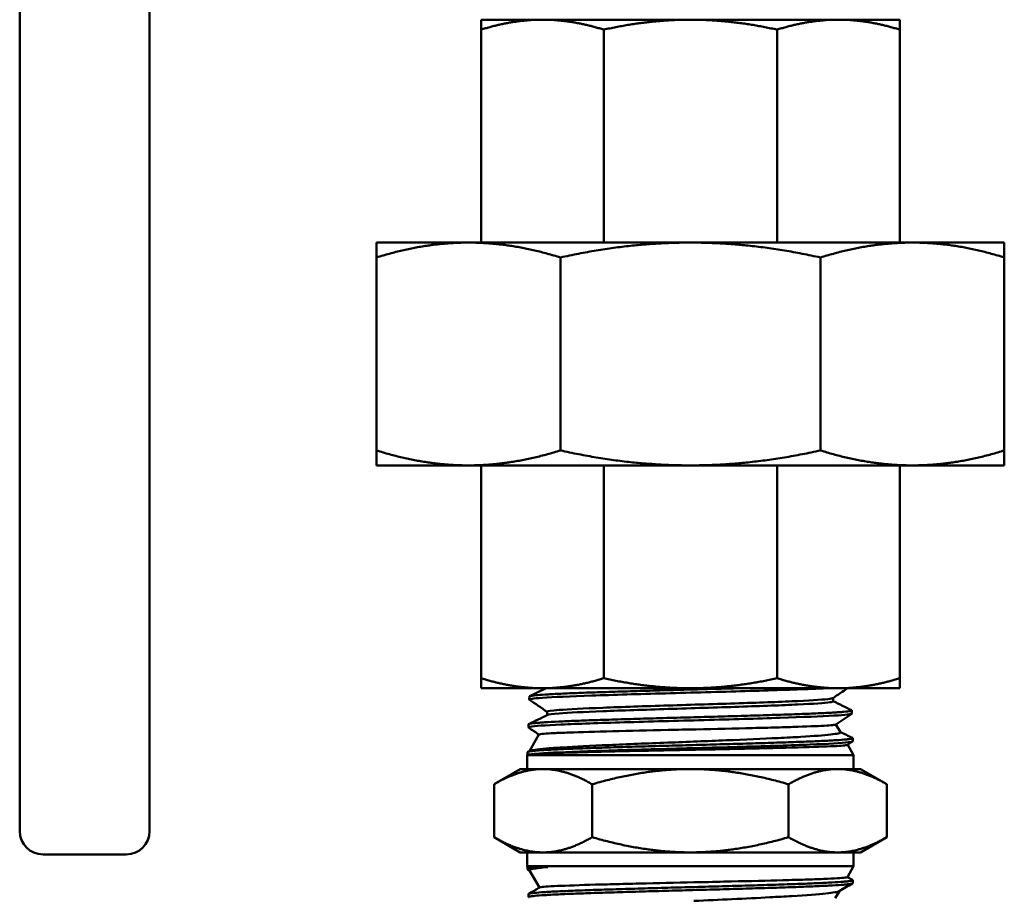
# Model space of a CAD drawing. Header units: inches. Extents: x 1 to 203, y 4 to 128.
# Tile 84 of 112: x 110.83 to 113.36, y 83.89 to 86.15. Entities that reach past the tile are written whole.
import ezdxf

# ---------------------------------------------------------------- set-up
doc = ezdxf.new("R2010")
doc.units = ezdxf.units.IN
doc.header["$LTSCALE"] = 6
doc.header["$MEASUREMENT"] = 0
doc.layers.add('Visible (ANSI)', color=7, linetype='Continuous', lineweight=50)

msp = doc.modelspace()

# ---------------------------------------------------------------- linework, layer by layer
at = {"layer": 'Visible (ANSI)'}
for p, q in [((110.8262, 84.3871), (110.8262, 86.8541)), ((111.1604, 86.8541), (111.1604, 84.3871)), ((112.1708, 86.1506), (112.0131, 86.1506)), ((112.0131, 86.1506), (112.0131, 86.125)), ((112.5514, 86.1506), (112.1708, 86.1506)), ((112.9321, 86.1506), (112.5514, 86.1506)), ((113.0898, 86.1506), (112.9321, 86.1506)), ((113.0898, 86.1506), (113.0898, 86.125)), ((112.0131, 85.5776), (112.0131, 86.125)), ((112.3285, 85.5776), (112.3285, 86.125)), ((112.7744, 85.5776), (112.7744, 86.125)), ((113.0898, 85.5776), (113.0898, 86.125)), ((111.7439, 85.5392), (111.7439, 85.5776)), ((111.7439, 85.5776), (111.9804, 85.5776)), ((111.9804, 85.5776), (112.5514, 85.5776)), ((112.5514, 85.5776), (113.1224, 85.5776)), ((113.1224, 85.5776), (113.3589, 85.5776)), ((113.3589, 85.5392), (113.3589, 85.5776)), ((111.7439, 85.0431), (111.7439, 85.5392)), ((112.217, 85.0431), (112.217, 85.5392)), ((112.8859, 85.0431), (112.8859, 85.5392)), ((113.3589, 85.0431), (113.3589, 85.5392)), ((111.7439, 85.0431), (111.7439, 85.0047)), ((113.3589, 85.0431), (113.3589, 85.0047)), ((111.7439, 85.0047), (111.9804, 85.0047)), ((111.9804, 85.0047), (112.5514, 85.0047)), ((112.0131, 85.0047), (112.0131, 84.4574)), ((112.3285, 85.0047), (112.3285, 84.4574)), ((112.5514, 85.0047), (113.1224, 85.0047)), ((112.7744, 85.0047), (112.7744, 84.4574)), ((113.0898, 85.0047), (113.0898, 84.4574)), ((113.1224, 85.0047), (113.3589, 85.0047)), ((112.0131, 84.4574), (112.0131, 84.4318)), ((113.0898, 84.4574), (113.0898, 84.4318)), ((112.0131, 84.4318), (112.1708, 84.4318)), ((112.1708, 84.4318), (112.5514, 84.4318)), ((112.5514, 84.4318), (112.9321, 84.4318)), ((112.9321, 84.4318), (113.0898, 84.4318)), ((112.1372, 84.4105), (112.137, 84.4025)), ((112.9186, 84.398), (112.9186, 84.4067)), ((110.8262, 84.3871), (110.8262, 84.0646)), ((111.1604, 84.0646), (111.1604, 84.3871)), ((112.1831, 84.3627), (112.1831, 84.3713)), ((112.9667, 84.3748), (112.967, 84.3668)), ((112.135, 84.3391), (112.1348, 84.3311)), ((112.9258, 84.3386), (112.9374, 84.3187)), ((112.162, 84.3126), (112.1375, 84.2702)), ((112.9685, 84.2947), (112.9558, 84.2861)), ((112.969, 84.3033), (112.9692, 84.2954)), ((112.1328, 84.2676), (112.1326, 84.2617)), ((112.1336, 84.2683), (112.1385, 84.2707)), ((112.9561, 84.2863), (112.9714, 84.2597)), ((112.1326, 84.2617), (112.1314, 84.2597)), ((112.9714, 84.2597), (112.1314, 84.2597)), ((112.1314, 84.2597), (112.1314, 84.224)), ((112.1326, 84.2617), (112.1393, 84.2617)), ((112.9714, 84.2597), (112.9714, 84.224)), ((112.1139, 84.224), (112.0463, 84.1849)), ((112.1725, 84.224), (112.1139, 84.224)), ((112.5514, 84.224), (112.1725, 84.224)), ((112.9303, 84.224), (112.5514, 84.224)), ((112.9889, 84.224), (112.9303, 84.224)), ((112.9889, 84.224), (113.0566, 84.1849)), ((112.0463, 84.0487), (112.0463, 84.1849)), ((112.2988, 84.0487), (112.2988, 84.1849)), ((112.804, 84.0487), (112.804, 84.1849)), ((113.0566, 84.0487), (113.0566, 84.1849)), ((112.1139, 84.0097), (112.0463, 84.0487)), ((112.9889, 84.0097), (113.0566, 84.0487)), ((110.8862, 84.0046), (111.1004, 84.0046)), ((112.1139, 84.0097), (112.1725, 84.0097)), ((112.1314, 83.974), (112.1314, 84.0097)), ((112.1725, 84.0097), (112.5514, 84.0097)), ((112.5514, 84.0097), (112.9303, 84.0097)), ((112.9303, 84.0097), (112.9889, 84.0097)), ((112.9714, 83.974), (112.9714, 84.0097)), ((112.1314, 83.974), (112.9714, 83.974)), ((112.1326, 83.9719), (112.1314, 83.974)), ((112.1845, 83.9719), (112.1326, 83.9719)), ((112.1328, 83.9662), (112.1326, 83.9719)), ((112.1377, 83.9631), (112.1333, 83.9657)), ((112.1631, 83.9191), (112.1375, 83.9635)), ((112.9554, 83.9462), (112.9714, 83.974)), ((112.9555, 83.9464), (112.9687, 83.9388)), ((112.969, 83.9305), (112.9692, 83.9382)), ((112.135, 83.8948), (112.1348, 83.9025)), ((112.9239, 83.8917), (112.9348, 83.9104))]:
    msp.add_line(p, q, dxfattribs=at)
for centre, start, end in [((110.8862, 84.0646), 180, 270), ((111.1004, 84.0646), 270, 0)]:
    msp.add_arc(centre, 0.06, start, end, dxfattribs=at)
msp.add_ellipse((112.5503, 84.2618), major_axis=(0.4187, 0.0018), ratio=0.020303, start_param=2.940245, end_param=2.950364, dxfattribs=at)
for points, weights in [([(112.1708, 86.1506), (112.0951, 86.1506), (112.0131, 86.125)], [1.98499543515, 1.98499543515, 1.90645684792]), ([(112.3285, 86.125), (112.2465, 86.1506), (112.1708, 86.1506)], [1.90645684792, 1.98499543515, 1.98499543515]), ([(112.5514, 86.1506), (112.4444, 86.1506), (112.3285, 86.125)], [1.98499543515, 1.98499543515, 1.90645684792]), ([(112.7744, 86.125), (112.6585, 86.1506), (112.5514, 86.1506)], [1.90645684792, 1.98499543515, 1.98499543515]), ([(112.9321, 86.1506), (112.8564, 86.1506), (112.7744, 86.125)], [1.98499543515, 1.98499543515, 1.90645684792]), ([(113.0898, 86.125), (113.0078, 86.1506), (112.9321, 86.1506)], [1.90645684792, 1.98499543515, 1.98499543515]), ([(111.7439, 85.5392), (111.8669, 85.5776), (111.9804, 85.5776)], [1.59111585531, 1.65666362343, 1.65666362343]), ([(111.9804, 85.5776), (112.094, 85.5776), (112.217, 85.5392)], [1.65666362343, 1.65666362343, 1.59111585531]), ([(112.5514, 85.5776), (112.3908, 85.5776), (112.217, 85.5392)], [1.65666362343, 1.65666362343, 1.59111585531]), ([(112.8859, 85.5392), (112.7121, 85.5776), (112.5514, 85.5776)], [1.59111585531, 1.65666362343, 1.65666362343]), ([(112.8859, 85.5392), (113.0088, 85.5776), (113.1224, 85.5776)], [1.59111585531, 1.65666362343, 1.65666362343]), ([(113.1224, 85.5776), (113.236, 85.5776), (113.3589, 85.5392)], [1.65666362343, 1.65666362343, 1.59111585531]), ([(111.9804, 85.0047), (111.8669, 85.0047), (111.7439, 85.0431)], [1.65666362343, 1.65666362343, 1.59111585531]), ([(112.217, 85.0431), (112.094, 85.0047), (111.9804, 85.0047)], [1.59111585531, 1.65666362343, 1.65666362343]), ([(112.5514, 85.0047), (112.3908, 85.0047), (112.217, 85.0431)], [1.65666362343, 1.65666362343, 1.59111585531]), ([(112.8859, 85.0431), (112.7121, 85.0047), (112.5514, 85.0047)], [1.59111585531, 1.65666362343, 1.65666362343]), ([(113.1224, 85.0047), (113.0088, 85.0047), (112.8859, 85.0431)], [1.65666362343, 1.65666362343, 1.59111585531]), ([(113.3589, 85.0431), (113.236, 85.0047), (113.1224, 85.0047)], [1.59111585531, 1.65666362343, 1.65666362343]), ([(112.0131, 84.4574), (112.0951, 84.4318), (112.1708, 84.4318)], [1.90645684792, 1.98499543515, 1.98499543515]), ([(112.1708, 84.4318), (112.2465, 84.4318), (112.3285, 84.4574)], [1.98499543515, 1.98499543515, 1.90645684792]), ([(112.5514, 84.4318), (112.4444, 84.4318), (112.3285, 84.4574)], [1.98499543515, 1.98499543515, 1.90645684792]), ([(112.7744, 84.4574), (112.6585, 84.4318), (112.5514, 84.4318)], [1.90645684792, 1.98499543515, 1.98499543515]), ([(112.7744, 84.4574), (112.8564, 84.4318), (112.9321, 84.4318)], [1.90645684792, 1.98499543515, 1.98499543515]), ([(112.9321, 84.4318), (113.0078, 84.4318), (113.0898, 84.4574)], [1.98499543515, 1.98499543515, 1.90645684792]), ([(112.1725, 84.224), (112.1139, 84.224), (112.0463, 84.1849)], [1.50210825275, 1.50210825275, 1.39426173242]), ([(112.2988, 84.1849), (112.2312, 84.224), (112.1725, 84.224)], [1.39426173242, 1.50210825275, 1.50210825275]), ([(112.2988, 84.1849), (112.4342, 84.224), (112.5514, 84.224)], [1.39426173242, 1.50210825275, 1.50210825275]), ([(112.5514, 84.224), (112.6687, 84.224), (112.804, 84.1849)], [1.50210825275, 1.50210825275, 1.39426173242]), ([(112.9303, 84.224), (112.8717, 84.224), (112.804, 84.1849)], [1.50210825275, 1.50210825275, 1.39426173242]), ([(113.0566, 84.1849), (112.9889, 84.224), (112.9303, 84.224)], [1.39426173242, 1.50210825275, 1.50210825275]), ([(112.0463, 84.0487), (112.1139, 84.0097), (112.1725, 84.0097)], [1.39426173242, 1.50210825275, 1.50210825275]), ([(112.1725, 84.0097), (112.2312, 84.0097), (112.2988, 84.0487)], [1.50210825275, 1.50210825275, 1.39426173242]), ([(112.2988, 84.0487), (112.4342, 84.0097), (112.5514, 84.0097)], [1.39426173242, 1.50210825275, 1.50210825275]), ([(112.5514, 84.0097), (112.6687, 84.0097), (112.804, 84.0487)], [1.50210825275, 1.50210825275, 1.39426173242]), ([(112.804, 84.0487), (112.8717, 84.0097), (112.9303, 84.0097)], [1.39426173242, 1.50210825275, 1.50210825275]), ([(112.9303, 84.0097), (112.9889, 84.0097), (113.0566, 84.0487)], [1.50210825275, 1.50210825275, 1.39426173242])]:
    msp.add_rational_spline(points, weights, degree=2, dxfattribs=at)
for points, knots in [([(112.6763, 84.4318), (112.6668, 84.4315), (112.6573, 84.4313), (112.6476, 84.431), (112.6249, 84.4304), (112.6018, 84.4297), (112.5783, 84.4291), (112.5549, 84.4284), (112.5311, 84.4278), (112.5078, 84.4271), (112.4845, 84.4265), (112.4615, 84.4258), (112.4389, 84.4252), (112.4163, 84.4246), (112.394, 84.4239), (112.3729, 84.4233), (112.3517, 84.4226), (112.3316, 84.422), (112.3124, 84.4213), (112.3028, 84.421), (112.2934, 84.4207), (112.2844, 84.4204), (112.2753, 84.42), (112.2667, 84.4197), (112.2584, 84.4194), (112.2419, 84.4188), (112.2268, 84.4181), (112.2132, 84.4175), (112.2064, 84.4172), (112.2, 84.4168), (112.194, 84.4165), (112.1881, 84.4162), (112.1826, 84.4158), (112.1775, 84.4155), (112.1675, 84.4149), (112.1592, 84.4142), (112.1528, 84.4136), (112.1496, 84.4133), (112.1469, 84.413), (112.1447, 84.4126), (112.1425, 84.4123), (112.1407, 84.412), (112.1395, 84.4117), (112.138, 84.4113), (112.1373, 84.4109), (112.1372, 84.4105)], [0.65460344, 0.65460344, 0.65460344, 0.65460344, 0.65625, 0.65625, 0.65625, 0.66015625, 0.66015625, 0.66015625, 0.6640625, 0.6640625, 0.6640625, 0.66796875, 0.66796875, 0.66796875, 0.671875, 0.671875, 0.671875, 0.67578125, 0.67578125, 0.67578125, 0.67773437, 0.67773437, 0.67773437, 0.6796875, 0.6796875, 0.6796875, 0.68359375, 0.68359375, 0.68359375, 0.68554687, 0.68554687, 0.68554687, 0.6875, 0.6875, 0.6875, 0.69140625, 0.69140625, 0.69140625, 0.69335937, 0.69335937, 0.69335937, 0.6953125, 0.6953125, 0.6953125, 0.6977074, 0.6977074, 0.6977074, 0.6977074]), ([(112.1831, 84.3713), (112.1831, 84.3728), (112.1934, 84.3744), (112.2381, 84.3778), (112.2772, 84.3797), (112.375, 84.3836), (112.4336, 84.3855), (112.5556, 84.3893), (112.619, 84.3912), (112.735, 84.395), (112.7875, 84.3969), (112.8686, 84.4007), (112.8972, 84.4026), (112.9147, 84.4052), (112.9173, 84.4058), (112.9183, 84.4065)], [0.31080714, 0.31080714, 0.31080714, 0.31080714, 0.31660746, 0.31660746, 0.32372613, 0.32372613, 0.3308448, 0.3308448, 0.33796348, 0.33796348, 0.34508215, 0.34508215, 0.35220082, 0.35220082, 0.35457064, 0.35457064, 0.35457064, 0.35457064]), ([(112.1838, 84.3631), (112.1865, 84.3644), (112.1966, 84.3657), (112.2381, 84.3689), (112.2772, 84.3708), (112.375, 84.3746), (112.4336, 84.3765), (112.5556, 84.3804), (112.619, 84.3823), (112.735, 84.3861), (112.7875, 84.388), (112.8686, 84.3918), (112.8972, 84.3937), (112.9159, 84.3964), (112.9186, 84.3972), (112.9186, 84.398)], [0.31170841, 0.31170841, 0.31170841, 0.31170841, 0.31660746, 0.31660746, 0.32372613, 0.32372613, 0.3308448, 0.3308448, 0.33796348, 0.33796348, 0.34508215, 0.34508215, 0.35220082, 0.35220082, 0.35522063, 0.35522063, 0.35522063, 0.35522063]), ([(112.9661, 84.3754), (112.9664, 84.3752), (112.9666, 84.3751), (112.9667, 84.375), (112.9669, 84.3747), (112.9666, 84.3743), (112.9659, 84.374), (112.9651, 84.3737), (112.9638, 84.3734), (112.9621, 84.3731), (112.9586, 84.3724), (112.9532, 84.3718), (112.9458, 84.3711), (112.9421, 84.3708), (112.9379, 84.3705), (112.9333, 84.3702), (112.9286, 84.3698), (112.9236, 84.3695), (112.9181, 84.3692), (112.9071, 84.3685), (112.8944, 84.3679), (112.88, 84.3673), (112.8728, 84.367), (112.8651, 84.3666), (112.8572, 84.3663), (112.8492, 84.366), (112.8409, 84.3657), (112.8323, 84.3653), (112.8151, 84.3647), (112.7966, 84.3641), (112.7768, 84.3634), (112.7669, 84.3631), (112.7566, 84.3628), (112.7462, 84.3625), (112.7359, 84.3621), (112.7253, 84.3618), (112.7145, 84.3615), (112.693, 84.3609), (112.6708, 84.3602), (112.6479, 84.3596), (112.6364, 84.3592), (112.6248, 84.3589), (112.6131, 84.3586), (112.6015, 84.3583), (112.5899, 84.3579), (112.5782, 84.3576), (112.5549, 84.357), (112.5315, 84.3564), (112.508, 84.3557), (112.4963, 84.3554), (112.4845, 84.3551), (112.473, 84.3548), (112.4614, 84.3544), (112.45, 84.3541), (112.4388, 84.3538), (112.4163, 84.3531), (112.3944, 84.3525), (112.373, 84.3519), (112.3624, 84.3515), (112.3519, 84.3512), (112.3417, 84.3509), (112.3315, 84.3506), (112.3217, 84.3503), (112.3121, 84.35), (112.293, 84.3493), (112.275, 84.3487), (112.2583, 84.348), (112.2499, 84.3477), (112.2418, 84.3474), (112.2342, 84.347), (112.2266, 84.3467), (112.2194, 84.3464), (112.2126, 84.3461), (112.199, 84.3454), (112.187, 84.3448), (112.1767, 84.3442), (112.1716, 84.3439), (112.1669, 84.3435), (112.1626, 84.3432), (112.1584, 84.3429), (112.1547, 84.3426), (112.1515, 84.3422), (112.145, 84.3416), (112.1403, 84.341), (112.1377, 84.3403), (112.1363, 84.34), (112.1355, 84.3397), (112.1352, 84.3394), (112.1351, 84.3393), (112.135, 84.3392), (112.135, 84.3391)], [0.76869233, 0.76869233, 0.76869233, 0.76869233, 0.76953125, 0.76953125, 0.76953125, 0.77148437, 0.77148437, 0.77148437, 0.7734375, 0.7734375, 0.7734375, 0.77734375, 0.77734375, 0.77734375, 0.77929687, 0.77929687, 0.77929687, 0.78125, 0.78125, 0.78125, 0.78515625, 0.78515625, 0.78515625, 0.78710937, 0.78710937, 0.78710937, 0.7890625, 0.7890625, 0.7890625, 0.79296875, 0.79296875, 0.79296875, 0.79492187, 0.79492187, 0.79492187, 0.796875, 0.796875, 0.796875, 0.80078125, 0.80078125, 0.80078125, 0.80273437, 0.80273437, 0.80273437, 0.8046875, 0.8046875, 0.8046875, 0.80859375, 0.80859375, 0.80859375, 0.81054687, 0.81054687, 0.81054687, 0.8125, 0.8125, 0.8125, 0.81640625, 0.81640625, 0.81640625, 0.81835937, 0.81835937, 0.81835937, 0.8203125, 0.8203125, 0.8203125, 0.82421875, 0.82421875, 0.82421875, 0.82617187, 0.82617187, 0.82617187, 0.828125, 0.828125, 0.828125, 0.83203125, 0.83203125, 0.83203125, 0.83398437, 0.83398437, 0.83398437, 0.8359375, 0.8359375, 0.8359375, 0.83984375, 0.83984375, 0.83984375, 0.84179687, 0.84179687, 0.84179687, 0.84242528, 0.84242528, 0.84242528, 0.84242528]), ([(112.1385, 84.2707), (112.1426, 84.2727), (112.1568, 84.2746), (112.1919, 84.2776), (112.2057, 84.2786), (112.2543, 84.2817), (112.2952, 84.2837), (112.3885, 84.2879), (112.4401, 84.2899), (112.5185, 84.2929), (112.5437, 84.2939), (112.594, 84.2959), (112.619, 84.2969), (112.6916, 84.2998), (112.7369, 84.3018), (112.7984, 84.3047), (112.8181, 84.3057), (112.8689, 84.3087), (112.8947, 84.3107), (112.9208, 84.3136), (112.9273, 84.3146), (112.9358, 84.3165), (112.9378, 84.3175), (112.9374, 84.3186), (112.9374, 84.3186), (112.9374, 84.3187)], [-4.97273, -4.97273, -4.97273, -4.97273, -4.569565, -4.569565, -4.371651, -4.371651, -3.960205, -3.960205, -3.552951, -3.552951, -3.362049, -3.362049, -3.171393, -3.171393, -2.794452, -2.794452, -2.59413, -2.59413, -2.22272, -2.22272, -2.035861, -2.035861, -1.850724, -1.850724, -1.841285, -1.841285, -1.841285, -1.841285]), ([(112.9256, 84.3385), (112.925, 84.3381), (112.9233, 84.3377), (112.9165, 84.3368), (112.9104, 84.3363), (112.8855, 84.3347), (112.8603, 84.3337), (112.8115, 84.3321), (112.7931, 84.3315), (112.7539, 84.3304), (112.7332, 84.3299), (112.666, 84.3283), (112.6166, 84.3271), (112.542, 84.3255), (112.5179, 84.325), (112.4438, 84.3234), (112.3954, 84.3223), (112.3076, 84.3201), (112.2692, 84.319), (112.2241, 84.3173), (112.2114, 84.3168), (112.1902, 84.3158), (112.1817, 84.3153), (112.1669, 84.314), (112.1624, 84.3133), (112.162, 84.3126)], [-9.405694, -9.405694, -9.405694, -9.405694, -9.273257, -9.273257, -9.090635, -9.090635, -8.717218, -8.717218, -8.524425, -8.524425, -8.336682, -8.336682, -7.942487, -7.942487, -7.755474, -7.755474, -7.359898, -7.359898, -6.963971, -6.963971, -6.775296, -6.775296, -6.587314, -6.587314, -6.33432, -6.33432, -6.33432, -6.33432]), ([(112.9683, 84.304), (112.9684, 84.3039), (112.9685, 84.3039), (112.9685, 84.3039), (112.9696, 84.3032), (112.9687, 84.3026), (112.9658, 84.3019), (112.9643, 84.3016), (112.9624, 84.3013), (112.96, 84.3009), (112.9575, 84.3006), (112.9546, 84.3003), (112.9513, 84.3), (112.9445, 84.2994), (112.9359, 84.2988), (112.9255, 84.2981), (112.9202, 84.2978), (112.9145, 84.2975), (112.9084, 84.2971), (112.9023, 84.2968), (112.8958, 84.2965), (112.8889, 84.2962), (112.8752, 84.2955), (112.8599, 84.2949), (112.843, 84.2943), (112.8345, 84.2939), (112.8257, 84.2936), (112.8166, 84.2933), (112.8075, 84.293), (112.7982, 84.2927), (112.7886, 84.2924), (112.7693, 84.2917), (112.749, 84.2911), (112.7276, 84.2904), (112.7169, 84.2901), (112.706, 84.2898), (112.6949, 84.2895), (112.6839, 84.2891), (112.6727, 84.2888), (112.6615, 84.2885), (112.6389, 84.2879), (112.6159, 84.2873), (112.5924, 84.2866), (112.5807, 84.2863), (112.5688, 84.286), (112.5571, 84.2856), (112.5453, 84.2853), (112.5336, 84.285), (112.522, 84.2847), (112.4987, 84.284), (112.4755, 84.2834), (112.4526, 84.2828), (112.4411, 84.2824), (112.4297, 84.2821), (112.4186, 84.2818), (112.4074, 84.2815), (112.3965, 84.2812), (112.3857, 84.2809), (112.3643, 84.2802), (112.3436, 84.2796), (112.3238, 84.2789), (112.3139, 84.2786), (112.3042, 84.2783), (112.2949, 84.278), (112.2856, 84.2776), (112.2767, 84.2773), (112.2681, 84.277), (112.2509, 84.2764), (112.235, 84.2758), (112.2206, 84.2751), (112.2133, 84.2748), (112.2065, 84.2745), (112.2001, 84.2742), (112.1937, 84.2738), (112.1877, 84.2735), (112.1822, 84.2732), (112.1712, 84.2725), (112.1619, 84.2719), (112.1544, 84.2713), (112.1507, 84.271), (112.1474, 84.2706), (112.1446, 84.2703), (112.1418, 84.27), (112.1396, 84.2697), (112.1378, 84.2694), (112.136, 84.2691), (112.1346, 84.2687), (112.1338, 84.2684), (112.1331, 84.2682), (112.1328, 84.2679), (112.1328, 84.2676)], [0.91381778, 0.91381778, 0.91381778, 0.91381778, 0.9140625, 0.9140625, 0.9140625, 0.91796875, 0.91796875, 0.91796875, 0.91992187, 0.91992187, 0.91992187, 0.921875, 0.921875, 0.921875, 0.92578125, 0.92578125, 0.92578125, 0.92773437, 0.92773437, 0.92773437, 0.9296875, 0.9296875, 0.9296875, 0.93359375, 0.93359375, 0.93359375, 0.93554687, 0.93554687, 0.93554687, 0.9375, 0.9375, 0.9375, 0.94140625, 0.94140625, 0.94140625, 0.94335937, 0.94335937, 0.94335937, 0.9453125, 0.9453125, 0.9453125, 0.94921875, 0.94921875, 0.94921875, 0.95117187, 0.95117187, 0.95117187, 0.953125, 0.953125, 0.953125, 0.95703125, 0.95703125, 0.95703125, 0.95898437, 0.95898437, 0.95898437, 0.9609375, 0.9609375, 0.9609375, 0.96484375, 0.96484375, 0.96484375, 0.96679687, 0.96679687, 0.96679687, 0.96875, 0.96875, 0.96875, 0.97265625, 0.97265625, 0.97265625, 0.97460937, 0.97460937, 0.97460937, 0.9765625, 0.9765625, 0.9765625, 0.98046875, 0.98046875, 0.98046875, 0.98242187, 0.98242187, 0.98242187, 0.984375, 0.984375, 0.984375, 0.98632812, 0.98632812, 0.98632812, 0.98791886, 0.98791886, 0.98791886, 0.98791886]), ([(112.9558, 84.2861), (112.9555, 84.2859), (112.9548, 84.2857), (112.9485, 84.2844), (112.9345, 84.2835), (112.8882, 84.2814), (112.8544, 84.2802), (112.7716, 84.278), (112.7235, 84.2769), (112.6468, 84.2753), (112.6213, 84.2748), (112.5412, 84.2731), (112.4862, 84.272), (112.3806, 84.2698), (112.3312, 84.2687), (112.2509, 84.2666), (112.2189, 84.2657), (112.1803, 84.2642), (112.1689, 84.2637), (112.1513, 84.2627), (112.1448, 84.2623), (112.1401, 84.2618)], [-3.067159, -3.067159, -3.067159, -3.067159, -2.988215, -2.988215, -2.612578, -2.612578, -2.194348, -2.194348, -1.776934, -1.776934, -1.577381, -1.577381, -1.158347, -1.158347, -0.738666, -0.738666, -0.373088, -0.373088, -0.177634, -0.177634, 0, 0, 0, 0]), ([(112.1333, 83.9657), (112.1329, 83.9658), (112.1328, 83.966), (112.1328, 83.9662), (112.1328, 83.9669), (112.1348, 83.9675), (112.1387, 83.9681), (112.1426, 83.9688), (112.1485, 83.9694), (112.1562, 83.97), (112.1638, 83.9706), (112.1733, 83.9713), (112.1845, 83.9719)], [0.98714558, 0.98714558, 0.98714558, 0.98714558, 0.98828125, 0.98828125, 0.98828125, 0.9921875, 0.9921875, 0.9921875, 0.99609375, 0.99609375, 0.99609375, 1, 1, 1, 1]), ([(112.1375, 83.9635), (112.1367, 83.9648), (112.1397, 83.9661), (112.1503, 83.9681), (112.1559, 83.9689), (112.1689, 83.9704), (112.1762, 83.9712), (112.1845, 83.9719)], [-0.5330159, -0.5330159, -0.5330159, -0.5330159, -0.2897871, -0.2897871, -0.138021, -0.138021, -0.000001, -0.000001, -0.000001, -0.000001]), ([(112.9687, 83.9388), (112.9688, 83.9387), (112.9689, 83.9386), (112.969, 83.9386), (112.9694, 83.9382), (112.9692, 83.9379), (112.9686, 83.9376), (112.9674, 83.937), (112.9642, 83.9364), (112.9591, 83.9357), (112.9566, 83.9354), (112.9535, 83.9351), (112.95, 83.9348), (112.9465, 83.9345), (112.9425, 83.9341), (112.938, 83.9338), (112.9292, 83.9332), (112.9186, 83.9325), (112.9063, 83.9319), (112.9001, 83.9316), (112.8935, 83.9313), (112.8865, 83.931), (112.8795, 83.9306), (112.872, 83.9303), (112.8643, 83.93), (112.8488, 83.9294), (112.8319, 83.9287), (112.8138, 83.9281), (112.8047, 83.9278), (112.7954, 83.9274), (112.7856, 83.9271), (112.7759, 83.9268), (112.7658, 83.9265), (112.7556, 83.9262), (112.7352, 83.9255), (112.714, 83.9249), (112.6921, 83.9243), (112.6811, 83.924), (112.6699, 83.9237), (112.6586, 83.9233), (112.6473, 83.923), (112.6357, 83.9227), (112.6242, 83.9224), (112.6011, 83.9217), (112.5779, 83.9211), (112.5546, 83.9204), (112.543, 83.9201), (112.5313, 83.9198), (112.5196, 83.9195), (112.5079, 83.9192), (112.4962, 83.9189), (112.4846, 83.9186), (112.4615, 83.9179), (112.4389, 83.9173), (112.4169, 83.9166), (112.4059, 83.9163), (112.395, 83.916), (112.3843, 83.9157), (112.3735, 83.9153), (112.3629, 83.915), (112.3526, 83.9147), (112.332, 83.9141), (112.3126, 83.9135), (112.2942, 83.9128), (112.2851, 83.9125), (112.2762, 83.9122), (112.2676, 83.9119), (112.259, 83.9115), (112.2507, 83.9112), (112.2429, 83.9109), (112.2271, 83.9102), (112.213, 83.9096), (112.2004, 83.909), (112.1942, 83.9087), (112.1883, 83.9083), (112.1828, 83.908), (112.1774, 83.9077), (112.1723, 83.9074), (112.1677, 83.9071), (112.1586, 83.9065), (112.1514, 83.9058), (112.146, 83.9052), (112.1433, 83.9048), (112.1411, 83.9045), (112.1394, 83.9042), (112.1376, 83.9039), (112.1364, 83.9035), (112.1356, 83.9032), (112.135, 83.903), (112.1348, 83.9027), (112.1348, 83.9025)], [0.0679788, 0.0679788, 0.0679788, 0.0679788, 0.06835937, 0.06835937, 0.06835937, 0.0703125, 0.0703125, 0.0703125, 0.07421875, 0.07421875, 0.07421875, 0.07617187, 0.07617187, 0.07617187, 0.078125, 0.078125, 0.078125, 0.08203125, 0.08203125, 0.08203125, 0.08398437, 0.08398437, 0.08398437, 0.0859375, 0.0859375, 0.0859375, 0.08984375, 0.08984375, 0.08984375, 0.09179687, 0.09179687, 0.09179687, 0.09375, 0.09375, 0.09375, 0.09765625, 0.09765625, 0.09765625, 0.09960937, 0.09960937, 0.09960937, 0.1015625, 0.1015625, 0.1015625, 0.10546875, 0.10546875, 0.10546875, 0.10742187, 0.10742187, 0.10742187, 0.109375, 0.109375, 0.109375, 0.11328125, 0.11328125, 0.11328125, 0.11523437, 0.11523437, 0.11523437, 0.1171875, 0.1171875, 0.1171875, 0.12109375, 0.12109375, 0.12109375, 0.12304687, 0.12304687, 0.12304687, 0.125, 0.125, 0.125, 0.12890625, 0.12890625, 0.12890625, 0.13085937, 0.13085937, 0.13085937, 0.1328125, 0.1328125, 0.1328125, 0.13671875, 0.13671875, 0.13671875, 0.13867187, 0.13867187, 0.13867187, 0.140625, 0.140625, 0.140625, 0.14212795, 0.14212795, 0.14212795, 0.14212795]), ([(112.9554, 83.9462), (112.9551, 83.9457), (112.9533, 83.9453), (112.9411, 83.9437), (112.9219, 83.9426), (112.88, 83.9409), (112.8644, 83.9403), (112.8295, 83.9392), (112.8101, 83.9387), (112.7496, 83.937), (112.7049, 83.936), (112.6315, 83.9343), (112.605, 83.9337), (112.531, 83.9321), (112.4835, 83.9311), (112.4145, 83.9295), (112.3915, 83.9289), (112.3477, 83.9278), (112.327, 83.9273), (112.2673, 83.9256), (112.2339, 83.9244), (112.1976, 83.9228), (112.188, 83.9222), (112.1732, 83.9211), (112.1681, 83.9205), (112.1644, 83.9197), (112.1638, 83.9196), (112.1635, 83.9194)], [-6.895839, -6.895839, -6.895839, -6.895839, -6.738514, -6.738514, -6.331589, -6.331589, -6.137458, -6.137458, -5.941043, -5.941043, -5.566693, -5.566693, -5.36216, -5.36216, -5.000891, -5.000891, -4.81128, -4.81128, -4.62262, -4.62262, -4.226182, -4.226182, -4.036914, -4.036914, -3.844166, -3.844166, -3.77688, -3.77688, -3.77688, -3.77688]), ([(112.1355, 83.8943), (112.1347, 83.8947), (112.1349, 83.8951), (112.136, 83.8956), (112.1368, 83.8959), (112.1381, 83.8962), (112.1399, 83.8965), (112.1417, 83.8968), (112.144, 83.8972), (112.1468, 83.8975), (112.1524, 83.8981), (112.1598, 83.8988), (112.169, 83.8994), (112.1736, 83.8997), (112.1786, 83.9), (112.1842, 83.9004), (112.1897, 83.9007), (112.1957, 83.901), (112.2021, 83.9013), (112.2148, 83.9019), (112.2291, 83.9026), (112.2449, 83.9032), (112.2527, 83.9036), (112.261, 83.9039), (112.2696, 83.9042), (112.2782, 83.9045), (112.2873, 83.9048), (112.2965, 83.9052), (112.3151, 83.9058), (112.3347, 83.9064), (112.3552, 83.907), (112.3654, 83.9073), (112.3759, 83.9077), (112.3867, 83.908), (112.3974, 83.9083), (112.4085, 83.9086), (112.4196, 83.909), (112.4419, 83.9096), (112.4645, 83.9103), (112.4875, 83.9109), (112.499, 83.9112), (112.5106, 83.9115), (112.5223, 83.9118), (112.534, 83.9121), (112.5458, 83.9125), (112.5575, 83.9128), (112.581, 83.9134), (112.6042, 83.9141), (112.6271, 83.9147), (112.6385, 83.915), (112.6499, 83.9153), (112.6612, 83.9157), (112.6725, 83.916), (112.6837, 83.9163), (112.6948, 83.9166), (112.7168, 83.9173), (112.738, 83.9179), (112.7582, 83.9185), (112.7683, 83.9188), (112.7782, 83.9191), (112.7878, 83.9195), (112.7975, 83.9198), (112.8069, 83.9201), (112.816, 83.9204), (112.8342, 83.9211), (112.8509, 83.9217), (112.8662, 83.9224), (112.8738, 83.9227), (112.8811, 83.923), (112.8881, 83.9233), (112.895, 83.9236), (112.9016, 83.9239), (112.9077, 83.9242), (112.92, 83.9249), (112.9304, 83.9255), (112.939, 83.9262), (112.9434, 83.9265), (112.9472, 83.9268), (112.9507, 83.9271), (112.9541, 83.9274), (112.9571, 83.9278), (112.9596, 83.9281), (112.9645, 83.9287), (112.9675, 83.9293), (112.9685, 83.93), (112.9688, 83.9301), (112.969, 83.9303), (112.969, 83.9305)], [0.84104094, 0.84104094, 0.84104094, 0.84104094, 0.84375, 0.84375, 0.84375, 0.84570313, 0.84570313, 0.84570313, 0.84765625, 0.84765625, 0.84765625, 0.8515625, 0.8515625, 0.8515625, 0.85351563, 0.85351563, 0.85351563, 0.85546875, 0.85546875, 0.85546875, 0.859375, 0.859375, 0.859375, 0.86132813, 0.86132813, 0.86132813, 0.86328125, 0.86328125, 0.86328125, 0.8671875, 0.8671875, 0.8671875, 0.86914063, 0.86914063, 0.86914063, 0.87109375, 0.87109375, 0.87109375, 0.875, 0.875, 0.875, 0.87695313, 0.87695313, 0.87695313, 0.87890625, 0.87890625, 0.87890625, 0.8828125, 0.8828125, 0.8828125, 0.88476563, 0.88476563, 0.88476563, 0.88671875, 0.88671875, 0.88671875, 0.890625, 0.890625, 0.890625, 0.89257813, 0.89257813, 0.89257813, 0.89453125, 0.89453125, 0.89453125, 0.8984375, 0.8984375, 0.8984375, 0.90039063, 0.90039063, 0.90039063, 0.90234375, 0.90234375, 0.90234375, 0.90625, 0.90625, 0.90625, 0.90820313, 0.90820313, 0.90820313, 0.91015625, 0.91015625, 0.91015625, 0.9140625, 0.9140625, 0.9140625, 0.91509698, 0.91509698, 0.91509698, 0.91509698]), ([(112.5604, 83.8849), (112.5934, 83.8864), (112.6262, 83.888), (112.6926, 83.8911), (112.7254, 83.8926), (112.7757, 83.8953), (112.7945, 83.8964), (112.8511, 83.8998), (112.8801, 83.9019), (112.9191, 83.9061), (112.9306, 83.908), (112.934, 83.91)], [-4.16058, -4.16058, -4.16058, -4.16058, -3.987124, -3.987124, -3.799979, -3.799979, -3.676121, -3.676121, -3.396232, -3.396232, -3.124103, -3.124103, -3.124103, -3.124103])]:
    msp.add_open_spline(points, degree=3, knots=knots, dxfattribs=at)
for points in [[(112.1379, 84.4111), (112.1521, 84.418), (112.1663, 84.4249), (112.1805, 84.4318)], [(112.2979, 84.4129), (112.353, 84.4148), (112.4188, 84.4167), (112.4875, 84.4186)], [(112.4875, 84.4186), (112.5562, 84.4205), (112.6275, 84.4224), (112.6927, 84.4243)], [(112.6927, 84.4243), (112.758, 84.4263), (112.8171, 84.4282), (112.8627, 84.4301)], [(112.8627, 84.4301), (112.8766, 84.4307), (112.8893, 84.4312), (112.9005, 84.4318)], [(112.9556, 84.4318), (112.9431, 84.4234), (112.9307, 84.4149), (112.9183, 84.4065)], [(112.1374, 84.4021), (112.1348, 84.4038), (112.1465, 84.4055), (112.1712, 84.4072)], [(112.1831, 84.371), (112.1678, 84.3814), (112.1526, 84.3917), (112.1374, 84.4021)], [(112.1712, 84.4072), (112.1989, 84.4091), (112.2429, 84.411), (112.2979, 84.4129)], [(112.9186, 84.3984), (112.9344, 84.3907), (112.9503, 84.3831), (112.9661, 84.3754)], [(112.9204, 84.3614), (112.9509, 84.3632), (112.967, 84.365), (112.967, 84.3668)], [(112.1359, 84.3398), (112.1518, 84.3475), (112.1678, 84.3553), (112.1838, 84.3631)], [(112.2194, 84.3385), (112.2616, 84.3404), (112.3182, 84.3423), (112.382, 84.3442)], [(112.382, 84.3442), (112.4459, 84.3461), (112.5169, 84.348), (112.5865, 84.3499)], [(112.5865, 84.3499), (112.6561, 84.3518), (112.7241, 84.3537), (112.7822, 84.3556)], [(112.7822, 84.3556), (112.8402, 84.3576), (112.8882, 84.3595), (112.9204, 84.3614)], [(112.9665, 84.3663), (112.9529, 84.357), (112.9392, 84.3477), (112.9256, 84.3385)], [(112.1352, 84.3306), (112.1341, 84.3313), (112.1354, 84.332), (112.1392, 84.3327)], [(112.1619, 84.3125), (112.153, 84.3185), (112.1441, 84.3246), (112.1352, 84.3306)], [(112.1392, 84.3327), (112.1493, 84.3346), (112.1772, 84.3366), (112.2194, 84.3385)], [(112.9371, 84.3191), (112.9475, 84.3141), (112.9579, 84.309), (112.9683, 84.304)], [(112.8592, 84.2869), (112.9067, 84.2888), (112.9408, 84.2908), (112.9574, 84.2927)], [(112.9574, 84.2927), (112.9653, 84.2936), (112.9692, 84.2945), (112.9691, 84.2954)], [(112.1632, 84.264), (112.1895, 84.2659), (112.2326, 84.2679), (112.2872, 84.2698)], [(112.2872, 84.2698), (112.3417, 84.2717), (112.4076, 84.2736), (112.4767, 84.2755)], [(112.4767, 84.2755), (112.5458, 84.2774), (112.618, 84.2793), (112.6846, 84.2812)], [(112.6846, 84.2812), (112.7511, 84.2831), (112.8118, 84.285), (112.8592, 84.2869)], [(112.1401, 84.2618), (112.1453, 84.2626), (112.153, 84.2633), (112.1632, 84.264)], [(112.1353, 83.9031), (112.1447, 83.9085), (112.1541, 83.9139), (112.1635, 83.9194)], [(112.9685, 83.9299), (112.957, 83.9233), (112.9455, 83.9166), (112.934, 83.91)]]:
    msp.add_open_spline(points, degree=3, dxfattribs=at)

doc.saveas('drawing.dxf')
